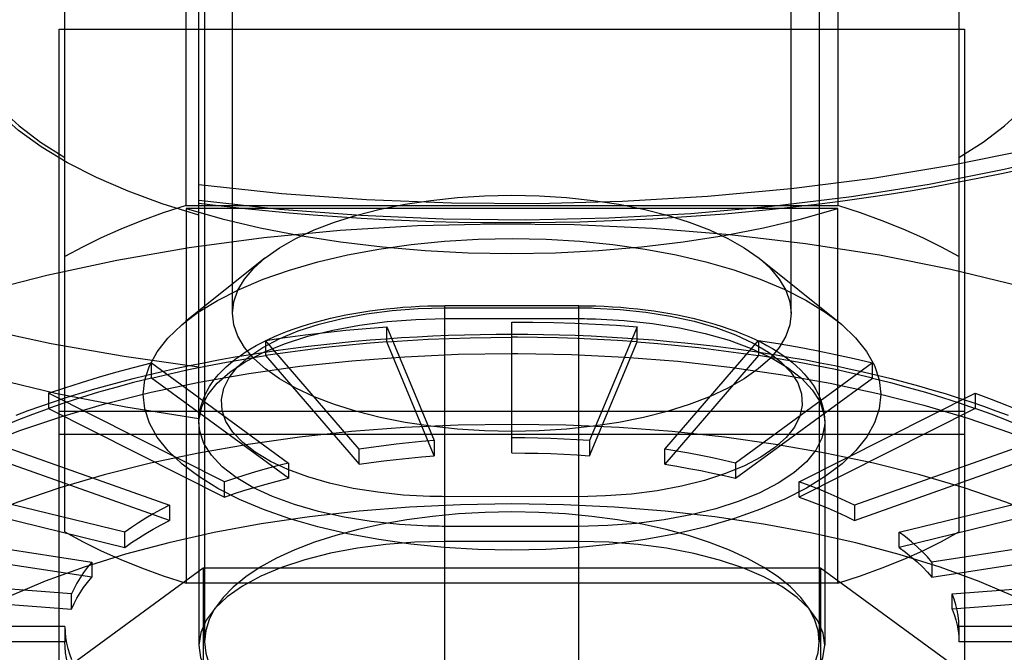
# Model space of a CAD drawing. Header units: inches. Extents: x 0 to 136, y 0 to 88.
# Tile 53 of 74: x 53.266 to 53.613, y 65.875 to 66.098. Entities that reach past the tile are written whole.
import ezdxf

# ---------------------------------------------------------------- set-up
doc = ezdxf.new("R2010")
doc.units = ezdxf.units.IN
doc.header["$LTSCALE"] = 7.48
doc.header["$MEASUREMENT"] = 0
doc.linetypes.add('HIDDEN', pattern=[0.2, 0.1, -0.1])
doc.layers.add('DEFAULT_2', color=8, linetype='HIDDEN')

msp = doc.modelspace()

# ---------------------------------------------------------------- linework, layer by layer
at = {"layer": 'DEFAULT_2', "color": 8, "linetype": 'HIDDEN'}
for p, q in [((53.34116, 65.99471), (53.34116, 66.50139)), ((53.53801, 65.99471), (53.53801, 66.50139)), ((53.33131, 66.22506), (53.33131, 65.87895)), ((53.54785, 66.22506), (53.54785, 65.87895)), ((53.32478, 66.03272), (53.32478, 66.16474)), ((53.55438, 66.16474), (53.55438, 66.03272)), ((53.2821, 65.91765), (53.2821, 66.1467)), ((53.59706, 66.1467), (53.59706, 65.91765)), ((53.32935, 65.95762), (53.32935, 66.11847)), ((53.2801, 65.81737), (53.2801, 66.09487)), ((53.2801, 66.09487), (53.599, 66.09487)), ((53.599, 66.09487), (53.599, 65.81737)), ((53.32478, 66.03272), (53.55438, 66.03272)), ((53.32478, 66.03163), (53.32478, 65.89961)), ((53.55438, 66.03163), (53.32478, 66.03163)), ((53.55438, 65.89961), (53.55438, 66.03163)), ((53.35251, 66.01411), (53.32465, 65.99177)), ((53.52665, 66.01411), (53.55451, 65.99177)), ((53.41593, 65.6984), (53.41593, 65.99739)), ((53.46317, 65.99739), (53.41593, 65.99739)), ((53.46317, 65.6984), (53.46317, 65.99739)), ((53.43958, 65.9455), (53.43958, 65.99162)), ((53.39549, 65.98463), (53.39549, 65.98999)), ((53.39549, 65.98999), (53.41224, 65.94984)), ((53.48368, 65.98999), (53.46693, 65.94984)), ((53.48368, 65.98463), (53.48368, 65.98999)), ((53.35273, 65.98514), (53.35273, 65.97979)), ((53.38572, 65.94684), (53.35273, 65.98514)), ((53.41224, 65.94449), (53.39549, 65.98463)), ((53.4416, 65.98626), (53.43958, 65.98626)), ((53.46693, 65.94449), (53.48368, 65.98463)), ((53.49344, 65.94684), (53.52643, 65.98514)), ((53.52643, 65.98514), (53.52643, 65.97979)), ((53.35273, 65.97979), (53.38572, 65.94149)), ((53.43958, 65.98055), (53.4417, 65.98055)), ((53.52643, 65.97979), (53.49344, 65.94149)), ((53.31261, 65.97189), (53.31261, 65.97724)), ((53.31261, 65.97724), (53.36084, 65.94194)), ((53.56655, 65.97724), (53.51832, 65.94194)), ((53.56655, 65.97189), (53.56655, 65.97724)), ((53.36084, 65.93658), (53.31261, 65.97189)), ((53.51832, 65.93658), (53.56655, 65.97189)), ((53.27635, 65.96651), (53.27635, 65.96116)), ((53.33836, 65.93528), (53.27635, 65.96651)), ((53.54081, 65.93528), (53.60281, 65.96651)), ((53.60281, 65.96651), (53.60281, 65.96116)), ((53.27635, 65.96116), (53.33836, 65.92993)), ((53.60281, 65.96116), (53.54081, 65.92993)), ((53.599, 65.9601), (53.2801, 65.9601)), ((53.24505, 65.95328), (53.31894, 65.92708)), ((53.32931, 65.95623), (53.32931, 65.87774)), ((53.54979, 65.95623), (53.54979, 65.87774)), ((53.63411, 65.95328), (53.56022, 65.92708)), ((53.2801, 65.95214), (53.599, 65.95214)), ((53.41224, 65.94984), (53.41224, 65.94449)), ((53.46693, 65.94984), (53.46693, 65.94449)), ((53.31894, 65.92173), (53.24505, 65.94793)), ((53.38572, 65.94149), (53.38572, 65.94684)), ((53.49344, 65.94149), (53.49344, 65.94684)), ((53.56022, 65.92173), (53.63411, 65.94793)), ((53.36084, 65.94194), (53.36084, 65.93658)), ((53.51832, 65.94194), (53.51832, 65.93658)), ((53.3032, 65.91758), (53.21967, 65.93796)), ((53.57596, 65.91758), (53.6595, 65.93796)), ((53.21967, 65.93261), (53.3032, 65.91222)), ((53.33836, 65.92993), (53.33836, 65.93528)), ((53.54081, 65.92993), (53.54081, 65.93528)), ((53.6595, 65.93261), (53.57596, 65.91222)), ((53.31894, 65.92708), (53.31894, 65.92173)), ((53.56022, 65.92708), (53.56022, 65.92173)), ((53.20096, 65.921), (53.2916, 65.90706)), ((53.6782, 65.921), (53.58756, 65.90706)), ((53.2916, 65.90171), (53.20096, 65.91565)), ((53.3032, 65.91222), (53.3032, 65.91758)), ((53.57596, 65.91222), (53.57596, 65.91758)), ((53.58756, 65.90171), (53.6782, 65.91565)), ((53.46317, 65.91434), (53.41593, 65.91434)), ((53.22206, 65.82542), (53.33082, 65.90504)), ((53.2916, 65.90706), (53.2916, 65.90171)), ((53.33082, 65.90504), (53.33082, 65.78015)), ((53.33082, 65.90504), (53.54834, 65.90504)), ((53.54834, 65.90504), (53.54834, 65.78015)), ((53.54834, 65.90504), (53.6571, 65.82542)), ((53.58756, 65.90706), (53.58756, 65.90171)), ((53.28449, 65.89586), (53.1895, 65.90293)), ((53.59467, 65.89586), (53.68966, 65.90293)), ((53.55438, 65.89961), (53.32478, 65.89961)), ((53.1895, 65.89758), (53.28449, 65.8905)), ((53.28449, 65.8905), (53.28449, 65.89586)), ((53.68966, 65.89758), (53.59467, 65.8905)), ((53.59467, 65.8905), (53.59467, 65.89586)), ((53.2821, 65.8843), (53.18564, 65.8843)), ((53.2821, 65.8843), (53.2821, 65.87895)), ((53.59706, 65.8843), (53.59706, 65.87895)), ((53.69352, 65.8843), (53.59706, 65.8843)), ((53.2821, 65.87895), (53.18564, 65.87895)), ((53.69352, 65.87895), (53.59706, 65.87895))]:
    msp.add_line(p, q, dxfattribs=at)
for points in [[(53.32935, 66.03461), (53.35768, 66.03146), (53.38633, 66.02925), (53.41537, 66.02799), (53.44454, 66.02767), (53.47368, 66.02831), (53.50261, 66.0299), (53.53114, 66.03242), (53.55915, 66.03586), (53.58651, 66.04023), (53.61303, 66.04547), (53.63848, 66.05157), (53.66273, 66.05847), (53.68563, 66.06615), (53.70706, 66.07454), (53.72687, 66.0836), (53.74496, 66.09328), (53.76123, 66.10351)], [(53.32935, 66.0401), (53.35858, 66.03697), (53.3883, 66.03481), (53.41833, 66.03362), (53.44849, 66.03342), (53.47859, 66.0342), (53.50846, 66.03597), (53.53791, 66.0387), (53.56678, 66.04239), (53.59489, 66.04701), (53.62206, 66.05254), (53.64815, 66.05894), (53.67298, 66.06617), (53.69642, 66.07419), (53.71832, 66.08296), (53.73855, 66.09241), (53.75699, 66.1025)], [(53.32935, 66.02926), (53.31642, 66.03329), (53.30438, 66.03772), (53.2932, 66.04257), (53.28298, 66.04778), (53.27381, 66.05332), (53.26573, 66.05917), (53.2588, 66.06527), (53.25307, 66.07159), (53.24857, 66.07808), (53.24533, 66.08471), (53.24339, 66.0914), (53.24273, 66.09819)], [(53.2447, 66.09819), (53.24531, 66.09171), (53.24711, 66.08528), (53.25011, 66.07893), (53.25427, 66.07269), (53.25959, 66.06661), (53.26603, 66.06072), (53.27353, 66.05508), (53.2821, 66.04967)], [(53.59706, 66.04967), (53.60564, 66.05508), (53.61313, 66.06072), (53.61957, 66.06661), (53.62489, 66.07269), (53.62906, 66.07893), (53.63206, 66.08528), (53.63386, 66.09172), (53.63446, 66.09819)], [(53.09479, 66.05706), (53.09741, 66.05499), (53.11158, 66.04488), (53.12743, 66.03523), (53.14486, 66.02608), (53.16378, 66.01747), (53.18412, 66.00946), (53.20575, 66.00208), (53.22857, 65.99538), (53.25246, 65.98937), (53.27731, 65.9841), (53.30298, 65.9796), (53.32935, 65.97587)], [(53.61971, 66.04556), (53.61203, 66.04388), (53.60427, 66.04228), (53.59643, 66.04075), (53.58852, 66.03929), (53.58054, 66.03791), (53.57249, 66.03661), (53.56438, 66.03539), (53.55621, 66.03424), (53.54798, 66.03317), (53.5397, 66.03218), (53.53138, 66.03127), (53.52301, 66.03044), (53.5146, 66.02969), (53.50616, 66.02902), (53.49769, 66.02843), (53.48919, 66.02792), (53.48066, 66.02749), (53.47212, 66.02714), (53.46356, 66.02687), (53.45499, 66.02669), (53.44641, 66.02658), (53.43783, 66.02656), (53.42925, 66.02661), (53.42068, 66.02675), (53.41211, 66.02697), (53.40356, 66.02727), (53.39502, 66.02765), (53.38651, 66.02812), (53.37802, 66.02866), (53.36956, 66.02928), (53.36113, 66.02999), (53.35274, 66.03077), (53.34439, 66.03163), (53.33609, 66.03257), (53.32935, 66.0334)], [(53.35251, 66.01411), (53.35774, 66.01782), (53.3635, 66.0211), (53.36998, 66.02412), (53.37714, 66.02687), (53.3849, 66.0293), (53.39318, 66.0314), (53.40192, 66.03314), (53.41101, 66.03452), (53.42038, 66.03551), (53.42993, 66.03611), (53.43958, 66.03631), (53.44923, 66.03611), (53.45878, 66.03551), (53.46815, 66.03452), (53.47725, 66.03314), (53.48598, 66.0314), (53.49426, 66.0293), (53.50202, 66.02687), (53.50918, 66.02412), (53.51567, 66.0211), (53.52142, 66.01782), (53.52665, 66.01411)], [(53.32478, 66.03272), (53.31677, 66.03011), (53.3091, 66.02734), (53.30178, 66.0244), (53.29483, 66.02131), (53.28827, 66.01807), (53.2821, 66.01468)], [(53.32478, 66.03163), (53.33757, 66.02801), (53.3509, 66.02485), (53.36483, 66.02213), (53.37921, 66.01988), (53.39398, 66.01811), (53.40902, 66.01685), (53.42421, 66.01608), (53.43958, 66.01583)], [(53.43958, 66.01583), (53.45496, 66.01608), (53.47014, 66.01685), (53.48519, 66.01811), (53.49995, 66.01988), (53.51434, 66.02213), (53.52826, 66.02485), (53.5416, 66.02801), (53.55438, 66.03163)], [(53.59706, 66.01468), (53.59089, 66.01807), (53.58434, 66.02131), (53.57738, 66.0244), (53.57006, 66.02734), (53.5624, 66.03011), (53.55438, 66.03272)], [(53.12961, 66.02914), (53.14037, 66.02113), (53.1555, 66.0115), (53.17238, 66.0024), (53.19087, 65.99388), (53.2109, 65.98599), (53.23232, 65.97879), (53.25501, 65.97232), (53.27884, 65.9666), (53.3036, 65.96171), (53.32935, 65.95762)], [(53.61833, 66.00431), (53.59422, 66.01017), (53.56905, 66.01517), (53.54301, 66.01925), (53.51629, 66.02241), (53.48908, 66.02462), (53.46156, 66.02588), (53.43393, 66.02616), (53.40636, 66.02549), (53.37904, 66.02385), (53.35215, 66.02127), (53.32586, 66.01777), (53.30035, 66.01337), (53.27579, 66.00809), (53.25233, 66.00198)], [(53.32466, 65.99177), (53.32911, 65.99506), (53.33585, 65.99922), (53.34347, 66.00311), (53.35196, 66.0067), (53.36122, 66.00996), (53.37116, 66.01284), (53.38168, 66.01532), (53.3927, 66.01737), (53.4041, 66.01899), (53.41579, 66.02014), (53.42768, 66.02084), (53.43965, 66.02107), (53.45162, 66.02084), (53.46348, 66.02013), (53.47513, 66.01898), (53.48649, 66.01737), (53.49744, 66.01533), (53.50791, 66.01286), (53.51781, 66.01), (53.52704, 66.00677), (53.53553, 66.00319), (53.54316, 65.99932), (53.54991, 65.99516), (53.5545, 65.99178)], [(53.34116, 65.99471), (53.34163, 65.99879), (53.34305, 66.00283), (53.34539, 66.00679), (53.34865, 66.01063), (53.35251, 66.01411)], [(53.52665, 66.01411), (53.53051, 66.01063), (53.53377, 66.00679), (53.53612, 66.00283), (53.53753, 65.99879), (53.53801, 65.99471)], [(53.32931, 65.95623), (53.32935, 65.95742), (53.32947, 65.95885), (53.32969, 65.96028), (53.33, 65.9617), (53.33041, 65.96313), (53.33092, 65.96457), (53.33154, 65.966), (53.33226, 65.96744), (53.3331, 65.96887), (53.33404, 65.97029), (53.33509, 65.97169), (53.33627, 65.9731), (53.33756, 65.97448), (53.33897, 65.97585), (53.34048, 65.97719), (53.3421, 65.97849), (53.34382, 65.97975), (53.34564, 65.98098), (53.34754, 65.98217), (53.34952, 65.98331), (53.35158, 65.98441), (53.35372, 65.98547), (53.35594, 65.98648), (53.35821, 65.98744), (53.36054, 65.98836), (53.36293, 65.98924), (53.36539, 65.99007), (53.36789, 65.99085), (53.37045, 65.99159), (53.37305, 65.99229), (53.3757, 65.99294), (53.37839, 65.99355), (53.38113, 65.99412), (53.3839, 65.99464), (53.3867, 65.99511), (53.38953, 65.99554), (53.3924, 65.99593), (53.39528, 65.99627), (53.39819, 65.99657), (53.40112, 65.99682), (53.40406, 65.99702), (53.40702, 65.99718), (53.40998, 65.99729), (53.41295, 65.99736), (53.41593, 65.99739)], [(53.41066, 65.93017), (53.40133, 65.93067), (53.39234, 65.93162), (53.38363, 65.93302), (53.37537, 65.93485), (53.3677, 65.93707), (53.3607, 65.93965), (53.35452, 65.94254), (53.34918, 65.94572), (53.34474, 65.94915), (53.34127, 65.95279), (53.33885, 65.95658), (53.33749, 65.96046), (53.33723, 65.96437), (53.33805, 65.96827), (53.33996, 65.97211), (53.34291, 65.97582), (53.34689, 65.97936), (53.35182, 65.98269), (53.35764, 65.98574), (53.36428, 65.98849), (53.37171, 65.9909), (53.37978, 65.99293), (53.38838, 65.99454), (53.39735, 65.99571), (53.40652, 65.99641), (53.41593, 65.99665)], [(53.41593, 65.99665), (53.46405, 65.99665), (53.46493, 65.99664), (53.46581, 65.99663), (53.46669, 65.99661), (53.46756, 65.9966), (53.46844, 65.99657)], [(53.46317, 65.99739), (53.46615, 65.99736), (53.46912, 65.99729), (53.47208, 65.99718), (53.47503, 65.99702), (53.47797, 65.99682), (53.4809, 65.99657), (53.4838, 65.99627), (53.48668, 65.99593), (53.48954, 65.99555), (53.49237, 65.99512), (53.49516, 65.99465), (53.49792, 65.99413), (53.50065, 65.99357), (53.50334, 65.99296), (53.50598, 65.99231), (53.50857, 65.99162), (53.51111, 65.99088), (53.51361, 65.9901), (53.51605, 65.98928), (53.51843, 65.98841), (53.52075, 65.9875), (53.52301, 65.98655), (53.52521, 65.98555), (53.52734, 65.9845), (53.52939, 65.98342), (53.53135, 65.98229), (53.53325, 65.98112), (53.53506, 65.97991), (53.53676, 65.97867), (53.53837, 65.97739), (53.53988, 65.97608), (53.54129, 65.97474), (53.54258, 65.97338), (53.54376, 65.972), (53.54482, 65.97062), (53.54577, 65.96923), (53.54662, 65.96782), (53.54737, 65.96641), (53.548, 65.96499), (53.54854, 65.96358), (53.54898, 65.96216), (53.54932, 65.96075), (53.54957, 65.95933), (53.54972, 65.95791), (53.54978, 65.95648), (53.54979, 65.95623)], [(53.46844, 65.99657), (53.47777, 65.99607), (53.48676, 65.99512), (53.49547, 65.99372), (53.50373, 65.99189), (53.5114, 65.98967), (53.5184, 65.98709), (53.52458, 65.9842), (53.52992, 65.98102), (53.53436, 65.97759), (53.53783, 65.97395), (53.54025, 65.97016), (53.54161, 65.96628), (53.54187, 65.96237), (53.54105, 65.95847), (53.53915, 65.95464), (53.53619, 65.95092), (53.53221, 65.94738), (53.52728, 65.94405), (53.52146, 65.941), (53.51482, 65.93825), (53.50739, 65.93584), (53.49932, 65.93381), (53.49072, 65.9322), (53.48175, 65.93103), (53.47258, 65.93033), (53.46317, 65.93009)], [(53.30966, 65.96617), (53.31022, 65.97125), (53.31187, 65.97624), (53.31462, 65.98118), (53.31843, 65.98599), (53.32328, 65.99063), (53.32466, 65.99177)], [(53.32931, 65.95623), (53.32936, 65.95746), (53.33031, 65.96177), (53.33245, 65.966), (53.33576, 65.97009), (53.34019, 65.97399), (53.34567, 65.97764), (53.35214, 65.981), (53.3595, 65.98401), (53.36765, 65.98662), (53.37647, 65.98882), (53.38584, 65.99056), (53.39563, 65.99182), (53.40571, 65.99258), (53.41593, 65.99284)], [(53.53801, 65.99471), (53.53753, 65.99063), (53.53612, 65.9866), (53.53377, 65.98264), (53.53051, 65.97879), (53.52638, 65.9751), (53.52142, 65.9716), (53.51567, 65.96832), (53.50918, 65.9653), (53.50202, 65.96256), (53.49426, 65.96012), (53.48598, 65.95803), (53.47725, 65.95628), (53.46815, 65.95491), (53.45878, 65.95391), (53.44923, 65.95331), (53.43958, 65.95311), (53.42993, 65.95331), (53.42038, 65.95391), (53.41101, 65.95491), (53.40192, 65.95628), (53.39318, 65.95803), (53.3849, 65.96012), (53.37714, 65.96256), (53.36998, 65.9653), (53.3635, 65.96832), (53.35774, 65.9716), (53.35278, 65.9751), (53.34865, 65.97879), (53.34539, 65.98264), (53.34305, 65.9866), (53.34163, 65.99063), (53.34116, 65.99471)], [(53.41593, 65.99284), (53.46414, 65.99284), (53.46511, 65.99283), (53.46607, 65.99282), (53.46704, 65.9928), (53.468, 65.99278), (53.46897, 65.99276)], [(53.43958, 65.99162), (53.44697, 65.99157), (53.45435, 65.99144), (53.46171, 65.99121), (53.46906, 65.99089), (53.47638, 65.99048), (53.48368, 65.98999)], [(53.46897, 65.99276), (53.47912, 65.99221), (53.48906, 65.99117), (53.49863, 65.98963), (53.5077, 65.98763), (53.51616, 65.98519), (53.52387, 65.98235), (53.53074, 65.97914), (53.53666, 65.97561), (53.54155, 65.97181), (53.54535, 65.96779), (53.54801, 65.96361), (53.54948, 65.95933), (53.54979, 65.95623)], [(53.5545, 65.99178), (53.55577, 65.99073), (53.56065, 65.98608), (53.56449, 65.98126), (53.56727, 65.9763), (53.56894, 65.97128), (53.5695, 65.96617)], [(53.35273, 65.98514), (53.35971, 65.98617), (53.36675, 65.98711), (53.37386, 65.98796), (53.38102, 65.98872), (53.38823, 65.9894), (53.39549, 65.98999)], [(53.26492, 65.95883), (53.26923, 65.96044), (53.27361, 65.96201), (53.27806, 65.96353), (53.28258, 65.96501), (53.28716, 65.96645), (53.29181, 65.96784), (53.29652, 65.96919), (53.30129, 65.97049), (53.30612, 65.97174), (53.31101, 65.97295), (53.31595, 65.97411), (53.32095, 65.97522), (53.32599, 65.97629), (53.33108, 65.97731), (53.33622, 65.97828), (53.3414, 65.97921), (53.34662, 65.98008), (53.35189, 65.98091), (53.35719, 65.98169), (53.36252, 65.98241), (53.36789, 65.98309), (53.37328, 65.98372), (53.37871, 65.98431), (53.38416, 65.98484), (53.38964, 65.98532), (53.39513, 65.98575), (53.40065, 65.98613), (53.40618, 65.98646), (53.41172, 65.98674), (53.41728, 65.98696), (53.42285, 65.98714), (53.42842, 65.98727), (53.434, 65.98735), (53.43958, 65.98737)], [(53.39549, 65.98463), (53.38823, 65.98405), (53.38102, 65.98337), (53.37386, 65.98261), (53.36675, 65.98176), (53.35971, 65.98082), (53.35273, 65.97979)], [(53.39549, 65.98463), (53.40278, 65.98513), (53.4101, 65.98554), (53.41745, 65.98586), (53.42482, 65.98608), (53.43219, 65.98622), (53.43958, 65.98626)], [(53.43958, 65.98737), (53.44517, 65.98735), (53.45076, 65.98727), (53.45634, 65.98714), (53.46192, 65.98696), (53.46748, 65.98673), (53.47304, 65.98645), (53.47858, 65.98612), (53.4841, 65.98574), (53.4896, 65.98531), (53.49508, 65.98483), (53.50054, 65.9843), (53.50598, 65.98371), (53.51138, 65.98308), (53.51675, 65.9824), (53.52209, 65.98167), (53.5274, 65.98089), (53.53266, 65.98006), (53.53789, 65.97918), (53.54308, 65.97826), (53.54822, 65.97728), (53.55332, 65.97626), (53.55836, 65.97519), (53.56336, 65.97407), (53.5683, 65.97291), (53.57319, 65.9717), (53.57802, 65.97044), (53.5828, 65.96914), (53.58751, 65.96779), (53.59216, 65.9664), (53.59674, 65.96496), (53.60126, 65.96348), (53.60571, 65.96195), (53.61009, 65.96038), (53.6144, 65.95877)], [(53.48368, 65.98463), (53.47672, 65.98511), (53.46973, 65.98551), (53.46272, 65.98582), (53.45569, 65.98605), (53.44865, 65.9862), (53.4416, 65.98626)], [(53.48368, 65.98463), (53.49094, 65.98405), (53.49814, 65.98337), (53.50531, 65.98261), (53.51241, 65.98176), (53.51945, 65.98082), (53.52643, 65.97979)], [(53.52643, 65.98514), (53.53334, 65.98403), (53.54016, 65.98284), (53.5469, 65.98156), (53.55355, 65.9802), (53.5601, 65.97876), (53.56655, 65.97724)], [(53.17383, 65.86824), (53.17458, 65.87668), (53.17668, 65.88463), (53.1801, 65.89249), (53.18484, 65.90023), (53.19088, 65.90781), (53.19817, 65.91519), (53.20669, 65.92233), (53.21638, 65.9292), (53.22721, 65.93576), (53.23912, 65.94197), (53.25204, 65.94781), (53.26592, 65.95325), (53.28067, 65.95826), (53.29623, 65.96281), (53.31252, 65.96688), (53.32945, 65.97045), (53.34694, 65.97351), (53.3649, 65.97603), (53.38323, 65.978), (53.40186, 65.97941), (53.42067, 65.98027), (53.43958, 65.98055)], [(53.31261, 65.97189), (53.31907, 65.97341), (53.32561, 65.97485), (53.33226, 65.97621), (53.339, 65.97749), (53.34582, 65.97868), (53.35273, 65.97979)], [(53.4417, 65.98055), (53.4606, 65.9802), (53.4794, 65.97928), (53.49799, 65.97781), (53.51629, 65.97577), (53.53421, 65.97319), (53.55164, 65.97008), (53.5685, 65.96645), (53.58471, 65.96233), (53.60018, 65.95772), (53.61484, 65.95267), (53.62861, 65.94718), (53.64142, 65.9413), (53.65321, 65.93504), (53.66392, 65.92845), (53.67349, 65.92155), (53.68187, 65.91438), (53.68902, 65.90698), (53.69491, 65.89938), (53.69951, 65.89162), (53.70279, 65.88374), (53.70473, 65.87579), (53.70533, 65.86824)], [(53.56655, 65.97189), (53.5601, 65.97341), (53.55355, 65.97485), (53.5469, 65.97621), (53.54016, 65.97749), (53.53334, 65.97868), (53.52643, 65.97979)], [(53.27635, 65.96651), (53.28208, 65.96848), (53.28794, 65.97038), (53.29393, 65.97221), (53.30004, 65.97396), (53.30627, 65.97564), (53.31261, 65.97724)], [(53.31261, 65.97189), (53.30627, 65.97029), (53.30004, 65.96861), (53.29393, 65.96686), (53.28794, 65.96503), (53.28208, 65.96313), (53.27635, 65.96116)], [(53.56655, 65.97189), (53.5729, 65.97029), (53.57912, 65.96861), (53.58523, 65.96686), (53.59122, 65.96503), (53.59708, 65.96313), (53.60281, 65.96116)], [(53.5695, 65.96617), (53.56894, 65.96109), (53.5673, 65.95609), (53.56455, 65.95115), (53.56074, 65.94634), (53.55588, 65.9417), (53.55005, 65.93727), (53.54332, 65.93311), (53.5357, 65.92922), (53.5272, 65.92563), (53.51794, 65.92237), (53.508, 65.91949), (53.49748, 65.91701), (53.48647, 65.91496), (53.47506, 65.91335), (53.46337, 65.91219), (53.45148, 65.91149), (53.43951, 65.91126), (53.42754, 65.9115), (53.41568, 65.9122), (53.40403, 65.91335), (53.39268, 65.91496), (53.38172, 65.917), (53.37125, 65.91947), (53.36136, 65.92233), (53.35212, 65.92557), (53.34364, 65.92914), (53.33601, 65.93302), (53.32925, 65.93717), (53.3234, 65.9416), (53.31851, 65.94625), (53.31467, 65.95107), (53.31189, 65.95603), (53.31023, 65.96106), (53.30966, 65.96617)], [(53.60281, 65.96651), (53.6084, 65.96447), (53.61384, 65.96236), (53.61914, 65.96018), (53.62429, 65.95794), (53.62928, 65.95564), (53.63411, 65.95328)], [(53.24505, 65.94793), (53.24989, 65.95029), (53.25487, 65.95259), (53.26002, 65.95483), (53.26532, 65.95701), (53.27076, 65.95911), (53.27635, 65.96116)], [(53.63411, 65.94793), (53.62928, 65.95029), (53.62429, 65.95259), (53.61914, 65.95483), (53.61384, 65.95701), (53.6084, 65.95912), (53.60281, 65.96116)], [(53.43958, 65.95557), (53.42062, 65.95529), (53.40176, 65.95443), (53.38309, 65.95301), (53.36471, 65.95103), (53.34671, 65.94849), (53.32919, 65.94543), (53.31222, 65.94184), (53.29591, 65.93775), (53.28032, 65.93317), (53.26555, 65.92814), (53.25167, 65.92268), (53.23874, 65.91681), (53.22684, 65.91057), (53.21602, 65.90398), (53.20634, 65.89709), (53.19785, 65.88992), (53.19059, 65.88251), (53.1846, 65.87491), (53.17991, 65.86714), (53.17654, 65.85925), (53.17451, 65.85128), (53.17383, 65.84326)], [(53.41013, 65.91971), (53.39998, 65.92026), (53.39004, 65.9213), (53.38047, 65.92284), (53.3714, 65.92484), (53.36294, 65.92728), (53.35523, 65.93012), (53.34836, 65.93333), (53.34244, 65.93686), (53.33755, 65.94066), (53.33375, 65.94468), (53.33109, 65.94885), (53.32962, 65.95313), (53.32931, 65.95623)], [(53.70533, 65.84326), (53.70465, 65.85128), (53.70262, 65.85925), (53.69926, 65.86714), (53.69456, 65.87491), (53.68857, 65.88251), (53.68131, 65.88992), (53.67282, 65.89709), (53.66314, 65.90398), (53.65232, 65.91057), (53.64042, 65.91681), (53.62749, 65.92268), (53.61361, 65.92814), (53.59884, 65.93317), (53.58326, 65.93775), (53.56694, 65.94184), (53.54998, 65.94543), (53.53245, 65.94849), (53.51445, 65.95103), (53.49607, 65.95301), (53.4774, 65.95443), (53.45854, 65.95529), (53.43958, 65.95557)], [(53.54979, 65.95623), (53.54974, 65.95501), (53.54879, 65.9507), (53.54665, 65.94647), (53.54334, 65.94238), (53.53891, 65.93848), (53.53343, 65.93482), (53.52696, 65.93147), (53.5196, 65.92846), (53.51145, 65.92584), (53.50263, 65.92365), (53.49326, 65.92191), (53.48347, 65.92065), (53.47339, 65.91989), (53.46317, 65.91963)], [(53.41224, 65.94984), (53.40773, 65.94948), (53.40326, 65.94906), (53.39882, 65.94858), (53.39442, 65.94806), (53.39005, 65.94747), (53.38572, 65.94684)], [(53.46693, 65.94984), (53.4624, 65.95015), (53.45786, 65.9504), (53.45331, 65.9506), (53.44874, 65.95074), (53.44416, 65.95082), (53.43958, 65.95085)], [(53.51832, 65.94194), (53.51432, 65.94288), (53.51026, 65.94377), (53.50614, 65.94462), (53.50196, 65.94541), (53.49773, 65.94615), (53.49344, 65.94684)], [(53.38572, 65.94149), (53.39005, 65.94212), (53.39442, 65.9427), (53.39882, 65.94323), (53.40326, 65.94371), (53.40773, 65.94413), (53.41224, 65.94449)], [(53.43958, 65.9455), (53.44416, 65.94547), (53.44874, 65.94539), (53.45331, 65.94525), (53.45786, 65.94505), (53.4624, 65.9448), (53.46693, 65.94449)], [(53.36084, 65.94194), (53.35691, 65.94094), (53.35304, 65.9399), (53.34925, 65.93882), (53.34554, 65.93768), (53.34191, 65.9365), (53.33836, 65.93528)], [(53.49344, 65.94149), (53.49773, 65.9408), (53.50196, 65.94006), (53.50614, 65.93926), (53.51026, 65.93842), (53.51432, 65.93753), (53.51832, 65.93658)], [(53.33836, 65.92993), (53.34191, 65.93115), (53.34554, 65.93233), (53.34925, 65.93346), (53.35304, 65.93455), (53.35691, 65.93559), (53.36084, 65.93658)], [(53.56022, 65.92708), (53.55722, 65.92854), (53.55413, 65.92997), (53.55094, 65.93136), (53.54765, 65.93271), (53.54428, 65.93402), (53.54081, 65.93528)], [(53.46317, 65.93009), (53.41505, 65.9301), (53.41417, 65.9301), (53.41329, 65.93011), (53.41241, 65.93013), (53.41154, 65.93015), (53.41066, 65.93017)], [(53.54081, 65.92993), (53.54428, 65.92866), (53.54765, 65.92736), (53.55094, 65.92601), (53.55413, 65.92462), (53.55722, 65.92319), (53.56022, 65.92173)], [(53.43958, 65.92754), (53.42145, 65.92725), (53.40353, 65.9264), (53.38575, 65.92498), (53.36828, 65.923), (53.35122, 65.92047), (53.33467, 65.91741), (53.31874, 65.91385), (53.30347, 65.9098), (53.28893, 65.90526), (53.27521, 65.90028), (53.26243, 65.89487)], [(53.31894, 65.92708), (53.31605, 65.92558), (53.31326, 65.92404), (53.31058, 65.92247), (53.30801, 65.92087), (53.30555, 65.91924), (53.3032, 65.91758)], [(53.6169, 65.8948), (53.60415, 65.9002), (53.59046, 65.90519), (53.57594, 65.90973), (53.56068, 65.91379), (53.54474, 65.91737), (53.52816, 65.92043), (53.51106, 65.92297), (53.49354, 65.92496), (53.47571, 65.92639), (53.45775, 65.92725), (53.43958, 65.92754)], [(53.43958, 65.9247), (53.43012, 65.92453), (53.4208, 65.92401), (53.41157, 65.92314), (53.40256, 65.92194), (53.39382, 65.92041), (53.38545, 65.91857), (53.37752, 65.91644), (53.37006, 65.91402), (53.36309, 65.91132), (53.35667, 65.90837), (53.3509, 65.90519), (53.3458, 65.90181), (53.34143, 65.89825), (53.33781, 65.89455), (53.33188, 65.88657)], [(53.54785, 65.87895), (53.54743, 65.88297), (53.54619, 65.88692), (53.54415, 65.8908), (53.54132, 65.8946), (53.53771, 65.89828), (53.53336, 65.90181), (53.5283, 65.90517), (53.52256, 65.90834), (53.51618, 65.91128), (53.50924, 65.91398), (53.5018, 65.91639), (53.49389, 65.91853), (53.48552, 65.92038), (53.47677, 65.92192), (53.46773, 65.92313), (53.45847, 65.924), (53.4491, 65.92452), (53.43958, 65.9247)], [(53.3032, 65.91222), (53.30555, 65.91389), (53.30801, 65.91552), (53.31058, 65.91712), (53.31326, 65.91869), (53.31605, 65.92022), (53.31894, 65.92173)], [(53.46317, 65.91963), (53.41496, 65.91963), (53.41399, 65.91964), (53.41303, 65.91965), (53.41206, 65.91967), (53.4111, 65.91969), (53.41013, 65.91971)], [(53.2821, 65.91765), (53.28827, 65.91426), (53.29483, 65.91102), (53.30178, 65.90793), (53.3091, 65.90499), (53.31677, 65.90222), (53.32478, 65.89961)], [(53.55438, 65.89961), (53.5624, 65.90222), (53.57006, 65.90499), (53.57738, 65.90793), (53.58434, 65.91102), (53.59089, 65.91426), (53.59706, 65.91765)], [(53.58756, 65.90706), (53.58593, 65.90887), (53.58418, 65.91066), (53.58231, 65.91243), (53.58031, 65.91417), (53.5782, 65.91588), (53.57596, 65.91758)], [(53.41593, 65.91434), (53.4054, 65.91407), (53.39517, 65.91327), (53.38517, 65.91195), (53.37563, 65.91014), (53.36669, 65.90784), (53.35847, 65.90513), (53.35113, 65.90202), (53.34472, 65.89857), (53.33932, 65.8948), (53.335, 65.89078)], [(53.54978, 65.87774), (53.54919, 65.88203), (53.54734, 65.88636), (53.54429, 65.89057), (53.54004, 65.8946), (53.53468, 65.89839), (53.52829, 65.90187), (53.52095, 65.90501), (53.51269, 65.90776), (53.50369, 65.91009), (53.49408, 65.91193), (53.48401, 65.91326), (53.47373, 65.91407), (53.46317, 65.91434)], [(53.57596, 65.91222), (53.5782, 65.91053), (53.58031, 65.90882), (53.58231, 65.90707), (53.58418, 65.90531), (53.58593, 65.90352), (53.58756, 65.90171)], [(53.2916, 65.90706), (53.29009, 65.90523), (53.28872, 65.90339), (53.28747, 65.90152), (53.28635, 65.89965), (53.28536, 65.89776), (53.28449, 65.89586)], [(53.28449, 65.8905), (53.28536, 65.89241), (53.28635, 65.89429), (53.28747, 65.89617), (53.28872, 65.89803), (53.29009, 65.89988), (53.2916, 65.90171)], [(53.59706, 65.8843), (53.597, 65.88623), (53.5968, 65.88817), (53.59646, 65.8901), (53.596, 65.89202), (53.5954, 65.89394), (53.59467, 65.89586)], [(53.33497, 65.89074), (53.33294, 65.88684), (53.33172, 65.88289), (53.33131, 65.87895)], [(53.59467, 65.8905), (53.5954, 65.88859), (53.596, 65.88667), (53.59646, 65.88475), (53.5968, 65.88282), (53.597, 65.88088), (53.59706, 65.87895)], [(53.2821, 65.8843), (53.28217, 65.88236), (53.28237, 65.88043), (53.2827, 65.8785), (53.28317, 65.87657), (53.28376, 65.87465), (53.28449, 65.87274)], [(53.33188, 65.88657), (53.32997, 65.88223), (53.32932, 65.87773)], [(53.28449, 65.86739), (53.28376, 65.8693), (53.28317, 65.87122), (53.2827, 65.87315), (53.28237, 65.87508), (53.28217, 65.87701), (53.2821, 65.87895)], [(53.32932, 65.87773), (53.32991, 65.87344), (53.33176, 65.86911), (53.33481, 65.8649), (53.33906, 65.86087), (53.34442, 65.85708), (53.35081, 65.8536), (53.35815, 65.85046), (53.36641, 65.84771), (53.37541, 65.84538), (53.38502, 65.84354), (53.39509, 65.84221), (53.40537, 65.8414), (53.41593, 65.84113)], [(53.33131, 65.87895), (53.33174, 65.87492), (53.33297, 65.87098), (53.33501, 65.86709), (53.33784, 65.86329), (53.34145, 65.85962), (53.3458, 65.85608), (53.35087, 65.85272), (53.35661, 65.84955), (53.36298, 65.84661), (53.36993, 65.84392), (53.37736, 65.8415), (53.38527, 65.83936), (53.39365, 65.83751), (53.40239, 65.83597), (53.41143, 65.83477), (53.42069, 65.83389), (53.43006, 65.83337), (53.43958, 65.83319)], [(53.43958, 65.83319), (53.44904, 65.83337), (53.45836, 65.83388), (53.46759, 65.83475), (53.47661, 65.83595), (53.48534, 65.83748), (53.49372, 65.83932), (53.50164, 65.84145), (53.5091, 65.84387), (53.51608, 65.84657), (53.52249, 65.84952), (53.52827, 65.8527), (53.53337, 65.85608), (53.53774, 65.85964), (53.54136, 65.86334), (53.54419, 65.86715), (53.54623, 65.87105), (53.54745, 65.87501), (53.54785, 65.87895)], [(53.46317, 65.84113), (53.4737, 65.8414), (53.48393, 65.8422), (53.49393, 65.84352), (53.50347, 65.84533), (53.51241, 65.84763), (53.52063, 65.85034), (53.52797, 65.85345), (53.53438, 65.8569), (53.53979, 65.86067), (53.5441, 65.86469), (53.54722, 65.8689), (53.54913, 65.87324), (53.54978, 65.87774)]]:
    msp.add_lwpolyline(points, dxfattribs=at)

doc.saveas('drawing.dxf')
